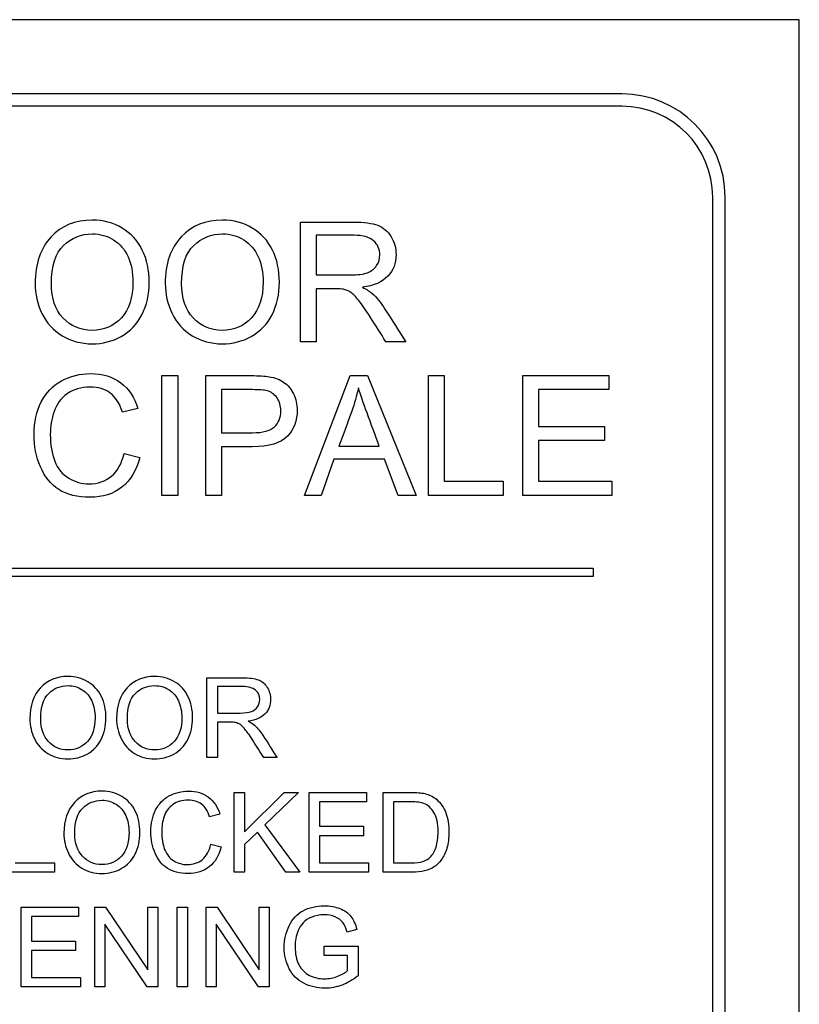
# Model space of a CAD drawing. Header units: inches. Extents: x 2 to 538, y -2 to 358.
# Tile 28 of 121: x 116.352 to 117.298, y 184.943 to 186.137. Entities that reach past the tile are written whole.
import ezdxf

# ---------------------------------------------------------------- set-up
doc = ezdxf.new("R2010")
doc.units = ezdxf.units.IN
doc.header["$MEASUREMENT"] = 0
doc.layers.add('Default', color=7, linetype='Continuous')
doc.layers.add('LAB30004', color=7, linetype='Continuous')

# ---------------------------------------------------------------- blocks, each defined once
blk = doc.blocks.new('SE')
at = {"layer": 'LAB30004', "color": 7, "linetype": 'Continuous'}
for p, q in [((117.2979, 186.1365), (115.0479, 186.1365)), ((117.2979, 183.8865), (117.2979, 186.1365)), ((117.0829, 186.0465), (115.2629, 186.0465)), ((117.0829, 186.0315), (115.2629, 186.0315)), ((117.1929, 184.1015), (117.1929, 185.9215)), ((117.2079, 184.1015), (117.2079, 185.9215)), ((116.693, 185.7459), (116.693, 185.8911)), ((116.712, 185.8751), (116.712, 185.827)), ((116.712, 185.8103), (116.712, 185.7459)), ((116.712, 185.7459), (116.693, 185.7459)), ((116.8205, 185.7459), (116.7966, 185.7459)), ((116.5249, 185.5597), (116.5249, 185.7049)), ((116.5249, 185.7049), (116.544, 185.7049)), ((116.544, 185.7049), (116.544, 185.5597)), ((116.5781, 185.5597), (116.5781, 185.7049)), ((116.6977, 185.5597), (116.7531, 185.7049)), ((116.7531, 185.7049), (116.7743, 185.7049)), ((116.7743, 185.7049), (116.8331, 185.5597)), ((116.8481, 185.5597), (116.8481, 185.7049)), ((116.8481, 185.7049), (116.8673, 185.7049)), ((116.8673, 185.7049), (116.8673, 185.5768)), ((116.9624, 185.5597), (116.9624, 185.7049)), ((116.9624, 185.7049), (117.067, 185.7049)), ((117.067, 185.7049), (117.067, 185.6879)), ((116.5972, 185.6879), (116.5972, 185.6357)), ((117.067, 185.6879), (116.9814, 185.6879)), ((116.9814, 185.6879), (116.9814, 185.6433)), ((116.4956, 185.6651), (116.4769, 185.6607)), ((116.9814, 185.6433), (117.0615, 185.6433)), ((117.0615, 185.6433), (117.0615, 185.6262)), ((117.0615, 185.6262), (116.9814, 185.6262)), ((116.9814, 185.6262), (116.9814, 185.5768)), ((116.4789, 185.6106), (116.498, 185.6058)), ((116.5972, 185.6187), (116.5972, 185.5597)), ((116.7393, 185.6194), (116.7885, 185.6194)), ((116.7335, 185.6037), (116.7179, 185.5597)), ((116.7947, 185.6037), (116.7335, 185.6037)), ((116.8113, 185.5597), (116.7947, 185.6037)), ((116.8673, 185.5768), (116.9388, 185.5768)), ((116.9388, 185.5768), (116.9388, 185.5597)), ((116.9814, 185.5768), (117.0704, 185.5768)), ((117.0704, 185.5768), (117.0704, 185.5597)), ((116.544, 185.5597), (116.5249, 185.5597)), ((116.5972, 185.5597), (116.5781, 185.5597)), ((116.7179, 185.5597), (116.6977, 185.5597)), ((116.8331, 185.5597), (116.8113, 185.5597)), ((116.9388, 185.5597), (116.8481, 185.5597)), ((117.0704, 185.5597), (116.9624, 185.5597)), ((115.2979, 185.4715), (117.0479, 185.4715)), ((117.0479, 185.4715), (117.0479, 185.4615)), ((117.0479, 185.4615), (115.2979, 185.4615)), ((116.5794, 185.2418), (116.5794, 185.3385)), ((116.5921, 185.3279), (116.5921, 185.2958)), ((116.5921, 185.2847), (116.5921, 185.2418)), ((116.5921, 185.2418), (116.5794, 185.2418)), ((116.6645, 185.2418), (116.6484, 185.2418)), ((116.6123, 185.1027), (116.6123, 185.1995)), ((116.6123, 185.1995), (116.6249, 185.1995)), ((116.6249, 185.1995), (116.6249, 185.1518)), ((116.6249, 185.1518), (116.673, 185.1995)), ((116.6904, 185.1995), (116.6497, 185.1603)), ((116.673, 185.1995), (116.6904, 185.1995)), ((116.7033, 185.1027), (116.7033, 185.1995)), ((116.7033, 185.1995), (116.773, 185.1995)), ((116.773, 185.1995), (116.773, 185.1881)), ((116.7931, 185.1027), (116.7931, 185.1995)), ((116.773, 185.1881), (116.7161, 185.1881)), ((116.7161, 185.1881), (116.7161, 185.1584)), ((116.8058, 185.1881), (116.8058, 185.1141)), ((116.5952, 185.173), (116.5827, 185.17)), ((116.6497, 185.1603), (116.6922, 185.1027)), ((116.7161, 185.1584), (116.7694, 185.1584)), ((116.7694, 185.1584), (116.7694, 185.147)), ((116.6407, 185.1515), (116.6249, 185.1363)), ((116.6753, 185.1027), (116.6407, 185.1515)), ((116.7694, 185.147), (116.7161, 185.147)), ((116.7161, 185.147), (116.7161, 185.1141)), ((116.5841, 185.1366), (116.5968, 185.1334)), ((116.6249, 185.1363), (116.6249, 185.1027)), ((116.347, 185.1141), (116.3946, 185.1141)), ((116.3946, 185.1141), (116.3946, 185.1027)), ((116.7161, 185.1141), (116.7754, 185.1141)), ((116.7754, 185.1141), (116.7754, 185.1027)), ((116.3946, 185.1027), (116.3342, 185.1027)), ((116.6249, 185.1027), (116.6123, 185.1027)), ((116.6922, 185.1027), (116.6753, 185.1027)), ((116.7754, 185.1027), (116.7033, 185.1027)), ((116.3541, 184.9637), (116.3541, 185.0605)), ((116.3541, 185.0605), (116.4239, 185.0605)), ((116.4239, 185.0605), (116.4239, 185.0491)), ((116.4434, 184.9637), (116.4434, 185.0605)), ((116.4434, 185.0605), (116.4565, 185.0605)), ((116.4565, 185.0605), (116.5077, 184.9844)), ((116.5077, 184.9844), (116.5077, 185.0605)), ((116.5077, 185.0605), (116.5199, 185.0605)), ((116.5199, 185.0605), (116.5199, 184.9637)), ((116.5434, 184.9637), (116.5434, 185.0605)), ((116.5434, 185.0605), (116.556, 185.0605)), ((116.556, 185.0605), (116.556, 184.9637)), ((116.5785, 184.9637), (116.5785, 185.0605)), ((116.5785, 185.0605), (116.5917, 185.0605)), ((116.5917, 185.0605), (116.6428, 184.9844)), ((116.6428, 184.9844), (116.6428, 185.0605)), ((116.6428, 185.0605), (116.6551, 185.0605)), ((116.6551, 185.0605), (116.6551, 184.9637)), ((116.4239, 185.0491), (116.3669, 185.0491)), ((116.3669, 185.0491), (116.3669, 185.0193)), ((116.5068, 184.9637), (116.4557, 185.0398)), ((116.4557, 185.0398), (116.4557, 184.9637)), ((116.6419, 184.9637), (116.5908, 185.0398)), ((116.5908, 185.0398), (116.5908, 184.9637)), ((116.7613, 185.0334), (116.7496, 185.0302)), ((116.3669, 185.0193), (116.4202, 185.0193)), ((116.4202, 185.0193), (116.4202, 185.008)), ((116.7217, 185.0016), (116.7217, 185.013)), ((116.7217, 185.013), (116.7627, 185.013)), ((116.7627, 185.013), (116.7627, 184.9771)), ((116.4202, 185.008), (116.3669, 185.008)), ((116.3669, 185.008), (116.3669, 184.9751)), ((116.7501, 185.0016), (116.7217, 185.0016)), ((116.7501, 184.9835), (116.7501, 185.0016)), ((116.3669, 184.9751), (116.4261, 184.9751)), ((116.4261, 184.9751), (116.4261, 184.9637)), ((116.4261, 184.9637), (116.3541, 184.9637)), ((116.4557, 184.9637), (116.4434, 184.9637)), ((116.5199, 184.9637), (116.5068, 184.9637)), ((116.556, 184.9637), (116.5434, 184.9637)), ((116.5908, 184.9637), (116.5785, 184.9637)), ((116.6551, 184.9637), (116.6419, 184.9637))]:
    blk.add_line(p, q, dxfattribs=at)
for radius in [0.125, 0.11]:
    blk.add_arc((117.0829, 185.9215), radius, 0, 90, dxfattribs=at)
for points, knots in [([(116.3711, 185.8166), (116.3711, 185.8406), (116.3776, 185.8594), (116.3904, 185.8731), (116.4032, 185.8867), (116.42, 185.8935), (116.4538, 185.8935), (116.4658, 185.8903), (116.4766, 185.8839), (116.4873, 185.8775), (116.4954, 185.8686), (116.5011, 185.8572), (116.5068, 185.8457), (116.5095, 185.8327), (116.5095, 185.8035), (116.5065, 185.7904), (116.4947, 185.7672), (116.4863, 185.7584), (116.4755, 185.7524), (116.4646, 185.7464), (116.4529, 185.7435), (116.4267, 185.7435), (116.4145, 185.7468), (116.3931, 185.7599), (116.3849, 185.7689), (116.3793, 185.7803), (116.3737, 185.7917), (116.3711, 185.8038), (116.3711, 185.8166)], [0, 0, 0, 0, 0.133436, 0.133436, 0.133436, 0.25654, 0.25654, 0.337053, 0.337053, 0.337053, 0.417317, 0.417317, 0.417317, 0.502271, 0.502271, 0.588357, 0.588357, 0.674444, 0.674444, 0.674444, 0.751391, 0.751391, 0.834849, 0.834849, 0.918307, 0.918307, 0.918307, 1, 1, 1, 1]), ([(116.5289, 185.8166), (116.5289, 185.8406), (116.5354, 185.8594), (116.5483, 185.8731), (116.5611, 185.8868), (116.5778, 185.8935), (116.6116, 185.8935), (116.6237, 185.8903), (116.6344, 185.8839), (116.6452, 185.8775), (116.6533, 185.8686), (116.6589, 185.8572), (116.6646, 185.8457), (116.6673, 185.8327), (116.6673, 185.8035), (116.6644, 185.7904), (116.6585, 185.7788), (116.6525, 185.7672), (116.6442, 185.7584), (116.6333, 185.7524), (116.6224, 185.7464), (116.6107, 185.7435), (116.5845, 185.7435), (116.5723, 185.7468), (116.5509, 185.7599), (116.5428, 185.7689), (116.5317, 185.7917), (116.5289, 185.8038), (116.5289, 185.8166)], [0, 0, 0, 0, 0.133447, 0.133447, 0.133447, 0.256567, 0.256567, 0.337091, 0.337091, 0.337091, 0.417385, 0.417385, 0.417385, 0.505066, 0.505066, 0.593917, 0.593917, 0.593917, 0.674508, 0.674508, 0.674508, 0.751025, 0.751025, 0.834017, 0.834017, 0.917008, 0.917008, 1, 1, 1, 1]), ([(116.693, 185.8911), (116.7144, 185.8911), (116.7357, 185.8911), (116.7571, 185.8911), (116.7701, 185.8911), (116.7799, 185.8898), (116.7867, 185.8872), (116.7934, 185.8847), (116.7988, 185.88), (116.8028, 185.8734), (116.8069, 185.8668), (116.8088, 185.8595), (116.8088, 185.8412), (116.8056, 185.8325), (116.7922, 185.8184), (116.7819, 185.8139), (116.768, 185.812)], [0, 0, 0, 0, 0.318057, 0.318057, 0.318057, 0.46663, 0.46663, 0.46663, 0.573882, 0.573882, 0.573882, 0.693773, 0.693773, 0.846886, 0.846886, 1, 1, 1, 1]), ([(116.3908, 185.8162), (116.3908, 185.7987), (116.3956, 185.7849), (116.4049, 185.7749), (116.4144, 185.7649), (116.426, 185.7598), (116.4546, 185.7598), (116.4665, 185.7649), (116.4851, 185.7852), (116.4897, 185.7996), (116.4897, 185.83), (116.4878, 185.8403), (116.4838, 185.8491), (116.4798, 185.8579), (116.474, 185.8647), (116.4663, 185.8695), (116.4586, 185.8744), (116.4501, 185.8768), (116.427, 185.8768), (116.4153, 185.8722), (116.4055, 185.8628), (116.3958, 185.8534), (116.3908, 185.8379), (116.3908, 185.8162)], [0, 0, 0, 0, 0.12936, 0.12936, 0.12936, 0.253622, 0.253622, 0.379574, 0.379574, 0.505526, 0.505526, 0.585143, 0.585143, 0.585143, 0.664256, 0.664256, 0.664256, 0.743199, 0.743199, 0.854836, 0.854836, 0.854836, 1, 1, 1, 1]), ([(116.5488, 185.8162), (116.5488, 185.7987), (116.5534, 185.7849), (116.5628, 185.7749), (116.5722, 185.7649), (116.5839, 185.7598), (116.6125, 185.7598), (116.6243, 185.7649), (116.6336, 185.775), (116.6429, 185.7852), (116.6476, 185.7996), (116.6476, 185.83), (116.6456, 185.8403), (116.6377, 185.8578), (116.6318, 185.8647), (116.6165, 185.8744), (116.6079, 185.8768), (116.5848, 185.8768), (116.5731, 185.8722), (116.5634, 185.8628), (116.5536, 185.8534), (116.5488, 185.8379), (116.5488, 185.8162)], [0, 0, 0, 0, 0.129276, 0.129276, 0.129276, 0.243008, 0.243008, 0.359076, 0.359076, 0.359076, 0.489895, 0.489895, 0.572588, 0.572588, 0.655282, 0.655282, 0.737976, 0.737976, 0.854916, 0.854916, 0.854916, 1, 1, 1, 1]), ([(116.712, 185.827), (116.7258, 185.827), (116.7395, 185.827), (116.7533, 185.827), (116.7621, 185.827), (116.7689, 185.8279), (116.774, 185.8297), (116.7789, 185.8315), (116.7826, 185.8345), (116.7853, 185.8384), (116.7879, 185.8424), (116.7891, 185.8468), (116.7891, 185.8583), (116.7866, 185.864), (116.7816, 185.8685), (116.7767, 185.8728), (116.7687, 185.8751), (116.7579, 185.8751), (116.7426, 185.8753), (116.7273, 185.8751), (116.712, 185.8751)], [0, 0, 0, 0, 0.228274, 0.228274, 0.228274, 0.344203, 0.344203, 0.344203, 0.424522, 0.424522, 0.424522, 0.498199, 0.498199, 0.60718, 0.60718, 0.60718, 0.746064, 0.746064, 0.746064, 1, 1, 1, 1]), ([(116.768, 185.812), (116.7731, 185.8095), (116.7769, 185.8071), (116.7796, 185.8048), (116.7854, 185.7998), (116.7905, 185.7932), (116.7954, 185.7855), (116.8038, 185.7723), (116.8122, 185.7591), (116.8205, 185.7459)], [0, 0, 0, 0, 0.160109, 0.160109, 0.160109, 0.45305, 0.45305, 0.45305, 1, 1, 1, 1]), ([(116.7966, 185.7459), (116.7902, 185.756), (116.7837, 185.766), (116.7773, 185.7761), (116.7718, 185.7848), (116.7671, 185.7914), (116.7635, 185.7961), (116.7599, 185.8008), (116.7567, 185.804), (116.7538, 185.8059), (116.7509, 185.8077), (116.748, 185.8089), (116.745, 185.8096), (116.7428, 185.8101), (116.7393, 185.8103), (116.7343, 185.8103), (116.7269, 185.8103), (116.7194, 185.8103), (116.712, 185.8103)], [0, 0, 0, 0, 0.306819, 0.306819, 0.306819, 0.515477, 0.515477, 0.515477, 0.634456, 0.634456, 0.634456, 0.716945, 0.716945, 0.716945, 0.808478, 0.808478, 0.808478, 1, 1, 1, 1]), ([(116.498, 185.6058), (116.494, 185.59), (116.4868, 185.578), (116.4659, 185.5614), (116.453, 185.5574), (116.4223, 185.5574), (116.4096, 185.5605), (116.3999, 185.5668), (116.39, 185.5733), (116.3826, 185.5824), (116.3723, 185.6066), (116.3698, 185.6195), (116.3698, 185.6485), (116.3727, 185.6616), (116.3785, 185.673), (116.3842, 185.6841), (116.3924, 185.6928), (116.4031, 185.6986), (116.4138, 185.7044), (116.4255, 185.7074), (116.4528, 185.7074), (116.465, 185.7036), (116.4749, 185.6962), (116.4848, 185.6889), (116.4917, 185.6785), (116.4956, 185.6651)], [0, 0, 0, 0, 0.104304, 0.104304, 0.208607, 0.208607, 0.316922, 0.316922, 0.316922, 0.414078, 0.414078, 0.511233, 0.511233, 0.616484, 0.616484, 0.616484, 0.708761, 0.708761, 0.708761, 0.799094, 0.799094, 0.90243, 0.90243, 0.90243, 1, 1, 1, 1]), ([(116.5781, 185.7049), (116.5964, 185.7049), (116.6146, 185.7049), (116.6329, 185.7049), (116.6425, 185.7049), (116.6499, 185.7045), (116.6549, 185.7036), (116.6621, 185.7024), (116.6681, 185.7001), (116.6729, 185.6967), (116.6777, 185.6934), (116.6816, 185.6887), (116.6874, 185.6767), (116.6889, 185.6701), (116.6889, 185.6505), (116.685, 185.6401), (116.6772, 185.6315), (116.6693, 185.6229), (116.655, 185.6186), (116.6344, 185.6187), (116.622, 185.6188), (116.6096, 185.6187), (116.5972, 185.6187)], [0, 0, 0, 0, 0.216955, 0.216955, 0.216955, 0.304453, 0.304453, 0.304453, 0.381252, 0.381252, 0.381252, 0.458998, 0.458998, 0.536744, 0.536744, 0.671224, 0.671224, 0.671224, 0.852685, 0.852685, 0.852685, 1, 1, 1, 1]), ([(116.4769, 185.6607), (116.4735, 185.6712), (116.4686, 185.6789), (116.4622, 185.6838), (116.4558, 185.6886), (116.4477, 185.6909), (116.4379, 185.691), (116.4268, 185.6911), (116.4175, 185.6883), (116.4099, 185.6829), (116.4025, 185.6776), (116.3972, 185.6704), (116.3942, 185.6614), (116.3912, 185.6523), (116.3895, 185.6431), (116.3895, 185.6212), (116.3914, 185.6103), (116.3985, 185.592), (116.4041, 185.5851), (116.4118, 185.5806), (116.4194, 185.576), (116.4276, 185.5737), (116.4471, 185.5737), (116.4563, 185.5768), (116.4712, 185.5892), (116.4762, 185.5984), (116.4789, 185.6106)], [0, 0, 0, 0, 0.09709, 0.09709, 0.09709, 0.18706, 0.18706, 0.18706, 0.290717, 0.290717, 0.290717, 0.385558, 0.385558, 0.385558, 0.47169, 0.47169, 0.583053, 0.583053, 0.694415, 0.694415, 0.694415, 0.783259, 0.783259, 0.89163, 0.89163, 1, 1, 1, 1]), ([(116.5972, 185.6357), (116.6098, 185.6357), (116.6223, 185.6357), (116.6348, 185.6357), (116.6472, 185.6357), (116.6561, 185.6381), (116.6665, 185.6473), (116.6691, 185.6539), (116.6691, 185.6684), (116.6676, 185.6736), (116.6645, 185.678), (116.6614, 185.6823), (116.6574, 185.6852), (116.6524, 185.6866), (116.6491, 185.6875), (116.6431, 185.6879), (116.6344, 185.6879), (116.622, 185.6879), (116.6096, 185.6879), (116.5972, 185.6879)], [0, 0, 0, 0, 0.215618, 0.215618, 0.215618, 0.355305, 0.355305, 0.494991, 0.494991, 0.596144, 0.596144, 0.596144, 0.682987, 0.682987, 0.682987, 0.786595, 0.786595, 0.786595, 1, 1, 1, 1]), ([(116.7631, 185.69), (116.761, 185.6805), (116.7583, 185.6712), (116.7552, 185.6619), (116.7502, 185.6476), (116.7446, 185.6336), (116.7393, 185.6194)], [0, 0, 0, 0, 0.391046, 0.391046, 0.391046, 1, 1, 1, 1]), ([(116.7885, 185.6194), (116.7835, 185.6328), (116.7786, 185.6462), (116.7736, 185.6596), (116.7691, 185.6719), (116.7656, 185.6819), (116.7631, 185.69)], [0, 0, 0, 0, 0.571633, 0.571633, 0.571633, 1, 1, 1, 1]), ([(116.3648, 185.2889), (116.3648, 185.3049), (116.369, 185.3174), (116.3777, 185.3265), (116.3862, 185.3356), (116.3974, 185.3401), (116.4198, 185.3401), (116.4279, 185.338), (116.435, 185.3337), (116.4422, 185.3295), (116.4476, 185.3235), (116.4514, 185.3159), (116.4552, 185.3083), (116.457, 185.2996), (116.457, 185.2802), (116.455, 185.2714), (116.4471, 185.256), (116.4415, 185.2501), (116.4343, 185.2461), (116.4271, 185.2421), (116.4193, 185.2402), (116.4018, 185.2402), (116.3937, 185.2424), (116.3794, 185.2511), (116.374, 185.2571), (116.3702, 185.2647), (116.3665, 185.2723), (116.3648, 185.2804), (116.3648, 185.2889)], [0, 0, 0, 0, 0.133473, 0.133473, 0.133473, 0.256557, 0.256557, 0.337058, 0.337058, 0.337058, 0.417322, 0.417322, 0.417322, 0.502275, 0.502275, 0.58836, 0.58836, 0.674446, 0.674446, 0.674446, 0.751393, 0.751393, 0.83485, 0.83485, 0.918308, 0.918308, 0.918308, 1, 1, 1, 1]), ([(116.4699, 185.2889), (116.4699, 185.3049), (116.4742, 185.3174), (116.4828, 185.3265), (116.4913, 185.3356), (116.5025, 185.3401), (116.525, 185.3401), (116.533, 185.338), (116.5402, 185.3337), (116.5474, 185.3295), (116.5528, 185.3235), (116.5565, 185.3159), (116.5603, 185.3082), (116.5621, 185.2996), (116.5621, 185.2802), (116.5602, 185.2714), (116.5562, 185.2637), (116.5522, 185.256), (116.5467, 185.2501), (116.5395, 185.2461), (116.5322, 185.2421), (116.5244, 185.2402), (116.507, 185.2402), (116.4988, 185.2424), (116.4845, 185.2511), (116.4791, 185.2571), (116.4718, 185.2723), (116.4699, 185.2804), (116.4699, 185.2889)], [0, 0, 0, 0, 0.133447, 0.133447, 0.133447, 0.256567, 0.256567, 0.337091, 0.337091, 0.337091, 0.417385, 0.417385, 0.417385, 0.505066, 0.505066, 0.593917, 0.593917, 0.593917, 0.674508, 0.674508, 0.674508, 0.751025, 0.751025, 0.834017, 0.834017, 0.917008, 0.917008, 1, 1, 1, 1]), ([(116.5794, 185.3385), (116.5937, 185.3385), (116.6079, 185.3385), (116.6222, 185.3385), (116.6308, 185.3385), (116.6373, 185.3377), (116.6464, 185.3342), (116.65, 185.3311), (116.6526, 185.3267), (116.6553, 185.3223), (116.6567, 185.3174), (116.6567, 185.3053), (116.6544, 185.2995), (116.6455, 185.2901), (116.6387, 185.2871), (116.6294, 185.2858)], [0, 0, 0, 0, 0.318569, 0.318569, 0.318569, 0.446295, 0.446295, 0.574021, 0.574021, 0.574021, 0.693873, 0.693873, 0.846936, 0.846936, 1, 1, 1, 1]), ([(116.3779, 185.2886), (116.3779, 185.2769), (116.3811, 185.2677), (116.3873, 185.2611), (116.3936, 185.2544), (116.4013, 185.2511), (116.4204, 185.2511), (116.4283, 185.2544), (116.4407, 185.2679), (116.4438, 185.2775), (116.4438, 185.2978), (116.4425, 185.3046), (116.4399, 185.3105), (116.4372, 185.3164), (116.4333, 185.3209), (116.4282, 185.3241), (116.4231, 185.3274), (116.4174, 185.329), (116.402, 185.329), (116.3942, 185.3259), (116.3877, 185.3196), (116.3812, 185.3134), (116.3779, 185.3031), (116.3779, 185.2886)], [0, 0, 0, 0, 0.12936, 0.12936, 0.12936, 0.253622, 0.253622, 0.379574, 0.379574, 0.505526, 0.505526, 0.585143, 0.585143, 0.585143, 0.664256, 0.664256, 0.664256, 0.743199, 0.743199, 0.854836, 0.854836, 0.854836, 1, 1, 1, 1]), ([(116.4831, 185.2886), (116.4831, 185.2769), (116.4862, 185.2677), (116.4925, 185.2611), (116.4987, 185.2544), (116.5066, 185.2511), (116.5256, 185.2511), (116.5335, 185.2544), (116.5397, 185.2612), (116.5459, 185.268), (116.549, 185.2775), (116.549, 185.2978), (116.5476, 185.3046), (116.5424, 185.3163), (116.5384, 185.3209), (116.5283, 185.3274), (116.5225, 185.329), (116.5071, 185.329), (116.4994, 185.3259), (116.4928, 185.3196), (116.4864, 185.3134), (116.4831, 185.3031), (116.4831, 185.2886)], [0, 0, 0, 0, 0.129276, 0.129276, 0.129276, 0.243008, 0.243008, 0.359076, 0.359076, 0.359076, 0.489895, 0.489895, 0.572588, 0.572588, 0.655282, 0.655282, 0.737976, 0.737976, 0.854916, 0.854916, 0.854916, 1, 1, 1, 1]), ([(116.5921, 185.2958), (116.6013, 185.2958), (116.6105, 185.2958), (116.6196, 185.2958), (116.6255, 185.2958), (116.6301, 185.2964), (116.6366, 185.2988), (116.6391, 185.3008), (116.6409, 185.3034), (116.6427, 185.3061), (116.6435, 185.309), (116.6435, 185.3167), (116.6418, 185.3205), (116.6385, 185.3234), (116.6352, 185.3264), (116.6299, 185.3278), (116.6227, 185.3279), (116.6125, 185.328), (116.6023, 185.3279), (116.5921, 185.3279)], [0, 0, 0, 0, 0.228452, 0.228452, 0.228452, 0.326379, 0.326379, 0.424306, 0.424306, 0.424306, 0.497919, 0.497919, 0.606805, 0.606805, 0.606805, 0.745866, 0.745866, 0.745866, 1, 1, 1, 1]), ([(116.6294, 185.2858), (116.6328, 185.2842), (116.6353, 185.2825), (116.6371, 185.281), (116.6409, 185.2776), (116.6444, 185.2733), (116.6477, 185.2681), (116.6534, 185.2594), (116.6589, 185.2506), (116.6645, 185.2418)], [0, 0, 0, 0, 0.159232, 0.159232, 0.159232, 0.452828, 0.452828, 0.452828, 1, 1, 1, 1]), ([(116.6484, 185.2418), (116.6442, 185.2485), (116.6399, 185.2552), (116.6357, 185.2619), (116.632, 185.2677), (116.6288, 185.2721), (116.6264, 185.2752), (116.624, 185.2783), (116.6218, 185.2805), (116.62, 185.2817), (116.6181, 185.2829), (116.6161, 185.2838), (116.6141, 185.2842), (116.6126, 185.2846), (116.6103, 185.2847), (116.607, 185.2847), (116.602, 185.2847), (116.5971, 185.2847), (116.5921, 185.2847)], [0, 0, 0, 0, 0.306556, 0.306556, 0.306556, 0.515835, 0.515835, 0.515835, 0.634196, 0.634196, 0.634196, 0.716772, 0.716772, 0.716772, 0.809186, 0.809186, 0.809186, 1, 1, 1, 1]), ([(116.406, 185.1498), (116.406, 185.1658), (116.4103, 185.1784), (116.4189, 185.1874), (116.4275, 185.1966), (116.4386, 185.2011), (116.4611, 185.2011), (116.4691, 185.199), (116.4763, 185.1947), (116.4834, 185.1904), (116.4888, 185.1845), (116.4926, 185.1769), (116.4964, 185.1693), (116.4982, 185.1606), (116.4982, 185.1411), (116.4962, 185.1324), (116.4884, 185.1169), (116.4828, 185.1111), (116.4756, 185.1071), (116.4683, 185.1031), (116.4605, 185.1012), (116.443, 185.1012), (116.4349, 185.1033), (116.4278, 185.1077), (116.4207, 185.1121), (116.4152, 185.1181), (116.4115, 185.1257), (116.4078, 185.1333), (116.406, 185.1413), (116.406, 185.1498)], [0, 0, 0, 0, 0.133276, 0.133276, 0.133276, 0.256498, 0.256498, 0.337089, 0.337089, 0.337089, 0.417188, 0.417188, 0.417188, 0.50216, 0.50216, 0.588265, 0.588265, 0.67437, 0.67437, 0.67437, 0.752811, 0.752811, 0.837889, 0.837889, 0.837889, 0.91829, 0.91829, 0.91829, 1, 1, 1, 1]), ([(116.4192, 185.1496), (116.4192, 185.1379), (116.4223, 185.1287), (116.4286, 185.1221), (116.4348, 185.1154), (116.4426, 185.112), (116.4617, 185.112), (116.4696, 185.1154), (116.4819, 185.1289), (116.485, 185.1385), (116.485, 185.1588), (116.4837, 185.1656), (116.4811, 185.1715), (116.4784, 185.1774), (116.4745, 185.1818), (116.4694, 185.1851), (116.4643, 185.1884), (116.4586, 185.19), (116.4432, 185.19), (116.4354, 185.1869), (116.4289, 185.1806), (116.4225, 185.1744), (116.4192, 185.1641), (116.4192, 185.1496)], [0, 0, 0, 0, 0.12936, 0.12936, 0.12936, 0.25362, 0.25362, 0.379572, 0.379572, 0.505523, 0.505523, 0.58514, 0.58514, 0.58514, 0.664225, 0.664225, 0.664225, 0.743181, 0.743181, 0.854837, 0.854837, 0.854837, 1, 1, 1, 1]), ([(116.5968, 185.1334), (116.5941, 185.1229), (116.5893, 185.1149), (116.5754, 185.1039), (116.5669, 185.1012), (116.5464, 185.1012), (116.538, 185.1032), (116.5314, 185.1075), (116.5249, 185.1117), (116.5199, 185.1178), (116.5131, 185.1339), (116.5114, 185.1426), (116.5114, 185.1619), (116.5134, 185.1706), (116.5172, 185.1782), (116.5209, 185.1857), (116.5265, 185.1914), (116.5407, 185.1991), (116.5485, 185.2011), (116.5667, 185.2011), (116.5749, 185.1986), (116.5814, 185.1937), (116.588, 185.1888), (116.5926, 185.1818), (116.5952, 185.173)], [0, 0, 0, 0, 0.104337, 0.104337, 0.208675, 0.208675, 0.317025, 0.317025, 0.317025, 0.414112, 0.414112, 0.511199, 0.511199, 0.616377, 0.616377, 0.616377, 0.707613, 0.707613, 0.79885, 0.79885, 0.902528, 0.902528, 0.902528, 1, 1, 1, 1]), ([(116.5827, 185.17), (116.5805, 185.177), (116.5772, 185.1822), (116.5729, 185.1854), (116.5687, 185.1885), (116.5633, 185.1901), (116.5568, 185.1902), (116.5494, 185.1903), (116.5432, 185.1884), (116.5381, 185.1848), (116.5332, 185.1812), (116.5296, 185.1765), (116.5276, 185.1704), (116.5256, 185.1645), (116.5246, 185.1583), (116.5246, 185.1437), (116.5258, 185.1364), (116.5306, 185.1242), (116.5343, 185.1196), (116.5394, 185.1166), (116.5444, 185.1136), (116.5499, 185.112), (116.5629, 185.112), (116.569, 185.1141), (116.574, 185.1182), (116.579, 185.1223), (116.5823, 185.1285), (116.5841, 185.1366)], [0, 0, 0, 0, 0.097161, 0.097161, 0.097161, 0.186779, 0.186779, 0.186779, 0.290478, 0.290478, 0.290478, 0.385511, 0.385511, 0.385511, 0.471658, 0.471658, 0.583041, 0.583041, 0.694423, 0.694423, 0.694423, 0.782104, 0.782104, 0.887893, 0.887893, 0.887893, 1, 1, 1, 1]), ([(116.7931, 185.1995), (116.8042, 185.1995), (116.8153, 185.1995), (116.8264, 185.1995), (116.8339, 185.1995), (116.8396, 185.199), (116.8436, 185.1981), (116.8492, 185.1968), (116.8539, 185.1945), (116.8578, 185.1912), (116.8629, 185.1868), (116.8667, 185.1813), (116.8693, 185.1746), (116.8718, 185.168), (116.873, 185.1603), (116.873, 185.1443), (116.8721, 185.1377), (116.8705, 185.1321), (116.8688, 185.1264), (116.8665, 185.1217), (116.8638, 185.118), (116.8612, 185.1143), (116.8582, 185.1113), (116.855, 185.1092), (116.8518, 185.1071), (116.8441, 185.1039), (116.8338, 185.1027), (116.828, 185.1027), (116.8163, 185.1027), (116.8047, 185.1027), (116.7931, 185.1027)], [0, 0, 0, 0, 0.150371, 0.150371, 0.150371, 0.228413, 0.228413, 0.228413, 0.300667, 0.300667, 0.300667, 0.392561, 0.392561, 0.392561, 0.49805, 0.49805, 0.587795, 0.587795, 0.587795, 0.658522, 0.658522, 0.658522, 0.714974, 0.714974, 0.714974, 0.778673, 0.842373, 0.842373, 0.842373, 1, 1, 1, 1]), ([(116.8058, 185.1141), (116.8127, 185.1141), (116.8196, 185.1141), (116.8265, 185.1141), (116.8329, 185.1141), (116.8379, 185.1147), (116.8415, 185.1158), (116.8451, 185.117), (116.848, 185.1187), (116.8502, 185.1209), (116.8533, 185.1239), (116.8556, 185.128), (116.8573, 185.1332), (116.8589, 185.1383), (116.8598, 185.1445), (116.8598, 185.1619), (116.8582, 185.1697), (116.8548, 185.1752), (116.8515, 185.1806), (116.8475, 185.1843), (116.8427, 185.1862), (116.8393, 185.1875), (116.8338, 185.1881), (116.8261, 185.1881), (116.8193, 185.1881), (116.8125, 185.1881), (116.8058, 185.1881)], [0, 0, 0, 0, 0.131848, 0.131848, 0.131848, 0.228246, 0.228246, 0.228246, 0.292656, 0.292656, 0.292656, 0.383802, 0.383802, 0.383802, 0.499158, 0.499158, 0.658026, 0.658026, 0.658026, 0.76369, 0.76369, 0.76369, 0.870593, 0.870593, 0.870593, 1, 1, 1, 1]), ([(116.7627, 184.9771), (116.7565, 184.9722), (116.75, 184.9684), (116.7366, 184.9634), (116.7298, 184.9621), (116.7132, 184.9621), (116.7046, 184.9641), (116.689, 184.9722), (116.6832, 184.9781), (116.6792, 184.9858), (116.6753, 184.9935), (116.6732, 185.0021), (116.6732, 185.021), (116.6752, 185.0298), (116.6792, 185.0379), (116.6831, 185.0461), (116.6888, 185.0522), (116.6962, 185.0561), (116.7036, 185.06), (116.7121, 185.0621), (116.7287, 185.0621), (116.7351, 185.0609), (116.7407, 185.0587), (116.7463, 185.0564), (116.7508, 185.0532), (116.754, 185.0492), (116.7572, 185.0452), (116.7596, 185.0399), (116.7613, 185.0334)], [0, 0, 0, 0, 0.080411, 0.080411, 0.160823, 0.160823, 0.268282, 0.268282, 0.375741, 0.375741, 0.375741, 0.481821, 0.481821, 0.587179, 0.587179, 0.587179, 0.686425, 0.686425, 0.686425, 0.790318, 0.790318, 0.866321, 0.866321, 0.866321, 0.931134, 0.931134, 0.931134, 1, 1, 1, 1]), ([(116.7496, 185.0302), (116.7481, 185.0351), (116.7463, 185.039), (116.7442, 185.0418), (116.7421, 185.0447), (116.739, 185.0469), (116.735, 185.0486), (116.731, 185.0503), (116.7266, 185.0511), (116.7158, 185.0511), (116.7108, 185.0502), (116.7065, 185.0484), (116.7023, 185.0466), (116.6988, 185.0443), (116.6962, 185.0414), (116.6936, 185.0385), (116.6916, 185.0353), (116.6901, 185.0319), (116.6875, 185.0259), (116.6864, 185.0193), (116.6864, 185.0037), (116.6879, 184.9965), (116.6909, 184.9907), (116.6939, 184.9848), (116.6982, 184.9805), (116.7095, 184.9748), (116.7155, 184.9735), (116.7274, 184.9735), (116.7328, 184.9745), (116.7381, 184.9766), (116.7433, 184.9787), (116.7473, 184.9811), (116.7501, 184.9835)], [0, 0, 0, 0, 0.068464, 0.068464, 0.068464, 0.130211, 0.130211, 0.130211, 0.200835, 0.200835, 0.285399, 0.285399, 0.285399, 0.352344, 0.352344, 0.352344, 0.412918, 0.412918, 0.412918, 0.513174, 0.513174, 0.638494, 0.638494, 0.638494, 0.738737, 0.738737, 0.83898, 0.83898, 0.92606, 0.92606, 0.92606, 1, 1, 1, 1])]:
    blk.add_open_spline(points, degree=3, knots=knots, dxfattribs=at)

msp = doc.modelspace()

# ---------------------------------------------------------------- block references
at = {"layer": 'Default'}
msp.add_blockref('SE', (0, 0), dxfattribs=at)

doc.saveas('drawing.dxf')
